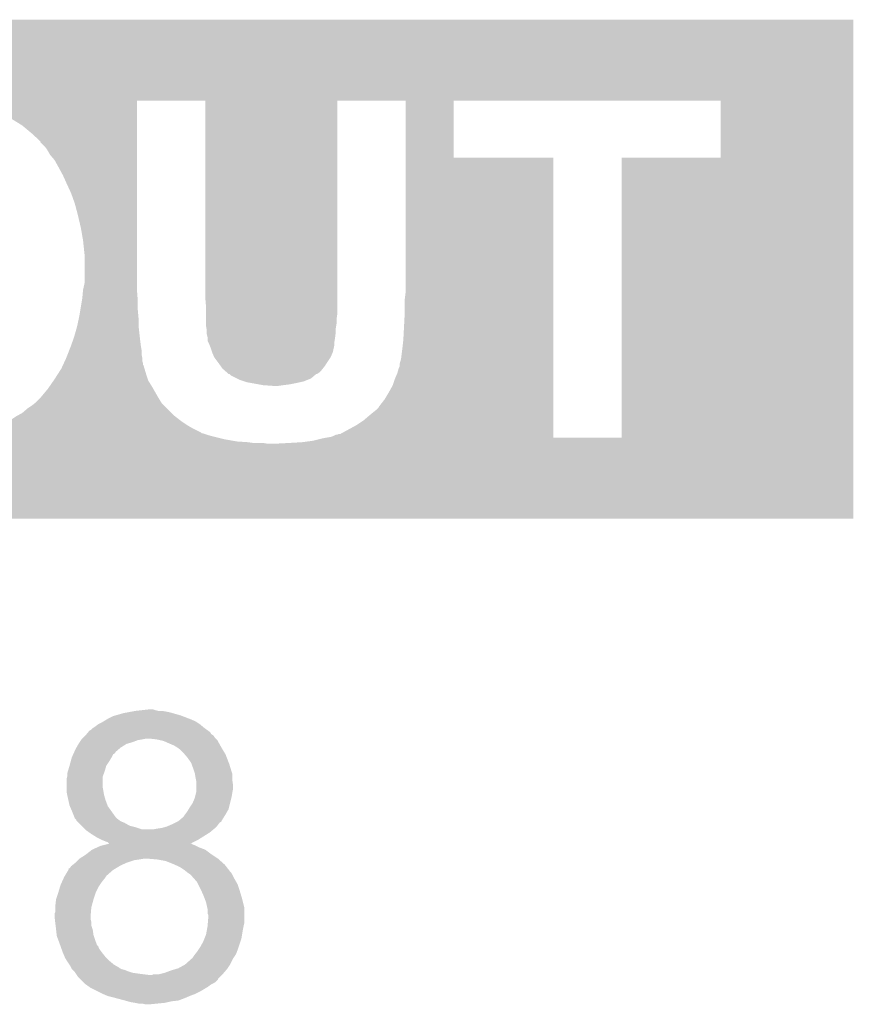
# Model space of a CAD drawing. Extents: x -52 to 48, y -3 to 57.
# Tile 81 of 96: x 21.3 to 24.13, y 40.86 to 44.19. Entities that reach past the tile are written whole.
import ezdxf

# ---------------------------------------------------------------- set-up
doc = ezdxf.new("R2010")
doc.units = 0
doc.layers.add('CLICK_SHIELD_FOR_RED_PITAYA_010', color=11, linetype='CONTINUOUS')

msp = doc.modelspace()

# ---------------------------------------------------------------- linework, layer by layer
at = {"layer": 'CLICK_SHIELD_FOR_RED_PITAYA_010'}
for points in [[(15.694686, 43.93946), (15.69469, 44.193428), (24.127454, 43.93946), (24.12746, 44.193428)], [(15.69469, 44.193428), (15.694692, 44.19346), (24.12746, 44.193428), (15.694692, 44.19346)], [(20.995642, 43.93692), (20.982938, 43.93946), (24.127454, 43.93692), (24.127454, 43.93946)], [(21.0566, 43.93184), (21.01088, 43.93692), (24.127454, 43.93184), (24.127454, 43.93692)], [(21.08454, 43.92676), (21.0566, 43.93184), (24.127454, 43.92676), (24.127454, 43.93184)], [(21.115028, 43.919138), (21.08454, 43.92676), (24.127454, 43.919138), (24.127454, 43.92676)], [(21.115044, 43.919134), (21.115028, 43.919138), (22.379962, 43.919134), (22.611054, 43.919138)], [(21.145498, 43.91152), (21.115044, 43.919134), (21.70178, 43.91152), (21.701782, 43.919134)], [(21.17852, 43.901362), (21.145498, 43.91152), (21.70178, 43.901362), (21.70178, 43.91152)], [(21.21154, 43.88866), (21.17852, 43.901362), (21.70178, 43.88866), (21.70178, 43.901362)], [(21.932894, 43.919118), (21.701782, 43.919134), (22.37996, 43.919118), (22.379962, 43.919134)], [(21.9329, 43.25112), (21.932894, 43.919118), (22.37994, 43.25112), (22.37996, 43.919118)], [(22.611056, 43.919134), (22.611054, 43.919138), (22.773662, 43.919134), (23.677854, 43.919138)], [(22.611062, 43.726122), (22.611056, 43.919134), (22.773646, 43.726122), (22.773662, 43.919134)], [(23.677858, 43.726106), (23.677854, 43.919138), (24.12745, 43.726106), (24.127454, 43.919138)], [(21.2471, 43.87342), (21.21154, 43.88866), (21.70178, 43.87342), (21.70178, 43.88866)], [(21.28012, 43.85564), (21.2471, 43.87342), (21.701778, 43.85564), (21.70178, 43.87342)], [(21.31314, 43.83532), (21.28012, 43.85564), (21.701778, 43.83532), (21.701778, 43.85564)], [(21.343618, 43.80992), (21.31314, 43.83532), (21.701778, 43.80992), (21.701778, 43.83532)], [(21.3741, 43.781974), (21.343618, 43.80992), (21.701776, 43.781974), (21.701778, 43.80992)], [(21.374106, 43.779428), (21.3741, 43.781974), (21.701776, 43.779428), (21.701776, 43.781974)], [(21.38934, 43.764198), (21.374106, 43.779428), (21.701776, 43.764198), (21.701776, 43.779428)], [(21.396962, 43.754038), (21.38934, 43.764198), (21.701776, 43.754038), (21.701776, 43.764198)], [(21.40712, 43.73626), (21.396962, 43.754038), (21.701774, 43.73626), (21.701776, 43.754038)], [(21.422362, 43.718472), (21.40712, 43.73626), (21.701774, 43.718472), (21.701774, 43.73626)], [(22.611062, 43.7261), (22.611062, 43.726122), (23.111432, 43.7261), (22.773646, 43.726122)], [(22.61108, 43.2689), (22.611062, 43.7261), (23.11145, 43.2689), (23.111432, 43.7261)], [(23.342578, 42.778686), (23.342606, 43.726078), (24.127432, 42.778686), (24.12745, 43.726078)], [(23.342606, 43.726078), (23.677858, 43.726106), (24.12745, 43.726078), (24.12745, 43.726106)], [(21.43506, 43.69562), (21.422362, 43.718472), (21.701774, 43.69562), (21.701774, 43.718472)], [(21.4503, 43.667682), (21.43506, 43.69562), (21.701772, 43.667682), (21.701774, 43.69562)], [(21.463, 43.63974), (21.4503, 43.667682), (21.701772, 43.63974), (21.701772, 43.667682)], [(21.47824, 43.60672), (21.463, 43.63974), (21.70177, 43.60672), (21.701772, 43.63974)], [(21.490938, 43.57116), (21.47824, 43.60672), (21.70177, 43.57116), (21.70177, 43.60672)], [(21.5011, 43.53306), (21.490938, 43.57116), (21.701768, 43.53306), (21.70177, 43.57116)], [(21.51126, 43.48988), (21.5011, 43.53306), (21.701766, 43.48988), (21.701768, 43.53306)], [(21.51888, 43.446702), (21.51126, 43.48988), (21.701764, 43.446702), (21.701766, 43.48988)], [(21.52396, 43.398438), (21.51888, 43.446702), (21.701764, 43.398438), (21.701764, 43.446702)], [(21.52396, 43.301918), (21.52396, 43.398438), (21.70176, 43.301918), (21.701764, 43.398438)], [(21.51888, 43.279058), (21.52396, 43.301918), (21.70176, 43.279058), (21.70176, 43.301918)], [(21.51634, 43.25112), (21.518418, 43.273978), (21.70352, 43.25112), (21.70176, 43.273978)], [(21.518418, 43.273978), (21.51888, 43.279058), (21.70176, 43.273978), (21.70176, 43.279058)], [(22.60854, 43.248578), (22.61108, 43.2689), (23.11145, 43.248578), (23.11145, 43.2689)], [(21.509566, 43.210478), (21.514646, 43.24096), (21.7043, 43.210478), (21.7043, 43.24096)], [(21.514646, 43.24096), (21.51634, 43.25112), (21.7043, 43.24096), (21.70352, 43.25112)], [(21.93544, 43.220642), (21.9329, 43.25112), (22.37994, 43.220642), (22.37994, 43.25112)], [(22.60854, 43.2054), (22.60854, 43.248578), (23.111452, 43.2054), (23.11145, 43.248578)], [(21.504546, 43.18254), (21.50618, 43.19016), (21.70684, 43.18254), (21.706148, 43.19016)], [(21.50618, 43.19016), (21.509566, 43.210478), (21.706148, 43.19016), (21.7043, 43.210478)], [(21.93544, 43.197782), (21.93544, 43.220642), (22.37994, 43.197782), (22.37994, 43.220642)], [(21.93544, 43.18), (21.93544, 43.197782), (22.3774, 43.18), (22.37994, 43.197782)], [(22.60346, 43.10888), (22.60854, 43.2054), (23.111456, 43.10888), (23.111452, 43.2054)], [(21.49856, 43.1546), (21.499104, 43.157142), (21.707124, 43.1546), (21.70684, 43.157142)], [(21.499104, 43.157142), (21.504546, 43.18254), (21.70684, 43.157142), (21.70684, 43.18254)], [(21.93544, 43.164762), (21.93544, 43.18), (22.3774, 43.164762), (22.3774, 43.18)], [(21.93544, 43.157138), (21.93544, 43.164762), (22.376128, 43.157138), (22.3774, 43.164762)], [(21.93671, 43.149522), (21.93544, 43.157138), (22.37486, 43.149522), (22.376128, 43.157138)], [(21.4884, 43.11904), (21.49856, 43.1546), (21.711074, 43.11904), (21.707124, 43.1546)], [(21.93798, 43.141898), (21.93671, 43.149522), (22.37486, 43.141898), (22.37486, 43.149522)], [(21.93798, 43.136822), (21.93798, 43.141898), (22.37486, 43.136822), (22.37486, 43.141898)], [(21.93798, 43.129198), (21.93798, 43.136822), (22.373906, 43.129198), (22.37486, 43.136822)], [(21.94052, 43.119038), (21.93798, 43.129198), (22.372636, 43.119038), (22.373906, 43.129198)], [(21.4757, 43.08348), (21.47842, 43.0911), (21.715732, 43.08348), (21.71446, 43.0911)], [(21.47842, 43.0911), (21.485678, 43.11142), (21.71446, 43.0911), (21.71192, 43.11142)], [(21.485678, 43.11142), (21.4884, 43.11904), (21.71192, 43.11142), (21.711074, 43.11904)], [(21.940522, 43.1165), (21.94052, 43.119038), (22.37232, 43.1165), (22.372636, 43.119038)], [(21.940522, 43.106336), (21.940522, 43.1165), (22.370624, 43.106336), (22.37232, 43.1165)], [(21.94306, 43.101262), (21.940522, 43.106336), (22.36978, 43.101262), (22.370624, 43.106336)], [(21.9456, 43.09618), (21.94306, 43.101262), (22.36978, 43.09618), (22.36978, 43.101262)], [(21.947632, 43.091102), (21.9456, 43.09618), (22.36978, 43.091102), (22.36978, 43.09618)], [(21.95068, 43.083482), (21.947632, 43.091102), (22.368086, 43.083482), (22.36978, 43.091102)], [(22.60092, 43.08602), (22.60346, 43.10888), (23.111456, 43.08602), (23.111456, 43.10888)], [(21.461476, 43.047922), (21.466556, 43.060622), (21.71954, 43.047922), (21.717, 43.060622)], [(21.466556, 43.060622), (21.472652, 43.075862), (21.717, 43.060622), (21.717, 43.075862)], [(21.472652, 43.075862), (21.4757, 43.08348), (21.717, 43.075862), (21.715732, 43.08348)], [(21.95576, 43.068242), (21.95068, 43.083482), (22.3647, 43.068242), (22.368086, 43.083482)], [(21.963382, 43.05046), (21.95576, 43.068242), (22.35708, 43.05046), (22.3647, 43.068242)], [(22.59584, 43.045378), (22.60092, 43.08602), (23.111458, 43.045378), (23.111456, 43.08602)], [(21.448736, 43.019982), (21.449912, 43.022532), (21.72462, 43.019982), (21.724614, 43.022532)], [(21.449912, 43.022532), (21.451082, 43.025066), (21.724614, 43.022532), (21.72208, 43.025066)], [(21.451082, 43.025066), (21.453426, 43.030142), (21.72208, 43.025066), (21.722078, 43.030142)], [(21.453426, 43.030142), (21.456944, 43.037764), (21.722078, 43.030142), (21.71954, 43.037764)], [(21.456944, 43.037764), (21.46046, 43.04538), (21.71954, 43.037764), (21.71954, 43.04538)], [(21.46046, 43.04538), (21.461476, 43.047922), (21.71954, 43.04538), (21.71954, 43.047922)], [(21.97862, 43.03014), (21.963382, 43.05046), (22.343532, 43.03014), (22.35708, 43.05046)], [(21.985878, 43.01998), (21.97862, 43.03014), (22.33676, 43.01998), (22.343532, 43.03014)], [(22.590758, 43.019976), (22.59076, 43.027598), (23.111458, 43.019976), (23.111458, 43.027598)], [(22.59076, 43.027598), (22.59584, 43.045378), (23.111458, 43.027598), (23.111458, 43.045378)], [(21.42236, 42.9768), (21.433788, 42.99458), (21.738168, 42.9768), (21.73224, 42.99458)], [(21.433788, 42.99458), (21.445218, 43.01236), (21.73224, 42.99458), (21.726908, 43.01236)], [(21.445218, 43.01236), (21.448736, 43.019982), (21.726908, 43.01236), (21.72462, 43.019982)], [(21.99132, 43.012358), (21.985878, 43.01998), (22.330662, 43.012358), (22.33676, 43.01998)], [(21.997124, 43.007282), (21.99132, 43.012358), (22.326602, 43.007282), (22.330662, 43.012358)], [(22.005836, 42.999662), (21.997124, 43.007282), (22.318982, 42.999662), (22.326602, 43.007282)], [(22.011642, 42.994584), (22.005836, 42.999662), (22.311372, 42.994584), (22.318982, 42.999662)], [(22.011646, 42.99458), (22.011642, 42.994584), (22.308826, 42.99458), (22.311372, 42.994584)], [(22.014192, 42.994574), (22.011646, 42.99458), (22.308818, 42.994574), (22.308826, 42.99458)], [(22.01927, 42.989498), (22.014192, 42.994574), (22.302894, 42.989498), (22.308818, 42.994574)], [(22.03958, 42.979342), (22.01927, 42.989498), (22.291042, 42.979342), (22.302894, 42.989498)], [(22.57552, 42.97934), (22.58314, 42.997118), (23.11146, 42.97934), (23.11146, 42.997118)], [(22.58314, 42.997118), (22.588218, 43.014898), (23.11146, 42.997118), (23.111458, 43.014898)], [(22.588218, 43.014898), (22.590758, 43.019976), (23.111458, 43.014898), (23.111458, 43.019976)], [(21.404774, 42.9514), (21.418842, 42.97172), (21.75256, 42.9514), (21.73986, 42.97172)], [(21.418842, 42.97172), (21.42236, 42.9768), (21.73986, 42.97172), (21.738168, 42.9768)], [(22.049742, 42.97426), (22.03958, 42.979342), (22.278336, 42.97426), (22.291042, 42.979342)], [(22.064976, 42.969182), (22.049742, 42.97426), (22.265642, 42.969182), (22.278336, 42.97426)], [(22.0726, 42.96664), (22.064976, 42.969182), (22.254206, 42.96664), (22.265642, 42.969182)], [(22.08657, 42.9641), (22.0726, 42.96664), (22.24278, 42.9641), (22.254206, 42.96664)], [(22.11451, 42.95902), (22.08657, 42.9641), (22.217378, 42.95902), (22.24278, 42.9641)], [(22.12848, 42.95648), (22.11451, 42.95902), (22.19706, 42.95648), (22.217378, 42.95902)], [(22.164038, 42.95394), (22.12848, 42.95648), (22.17928, 42.95394), (22.19706, 42.95648)], [(22.5552, 42.93362), (22.5679, 42.956478), (23.111462, 42.93362), (23.11146, 42.956478)], [(22.5679, 42.956478), (22.57552, 42.97934), (23.11146, 42.956478), (23.11146, 42.97934)], [(21.376216, 42.91584), (21.3995, 42.94378), (21.77288, 42.91584), (21.756916, 42.94378)], [(21.3995, 42.94378), (21.404774, 42.9514), (21.756916, 42.94378), (21.75256, 42.9514)], [(22.53996, 42.90822), (22.5552, 42.93362), (23.111462, 42.90822), (23.111462, 42.93362)], [(21.34616, 42.8879), (21.355684, 42.89552), (21.793202, 42.8879), (21.78558, 42.89552)], [(21.355684, 42.89552), (21.358858, 42.898058), (21.78558, 42.89552), (21.783888, 42.898058)], [(21.358858, 42.898058), (21.363938, 42.903138), (21.783888, 42.898058), (21.7805, 42.903138)], [(21.363938, 42.903138), (21.374102, 42.913302), (21.7805, 42.903138), (21.774404, 42.913302)], [(21.374102, 42.913302), (21.376216, 42.91584), (21.774404, 42.913302), (21.77288, 42.91584)], [(22.52218, 42.885352), (22.53996, 42.90822), (23.111464, 42.885352), (23.111462, 42.90822)], [(21.294854, 42.852342), (21.313132, 42.862498), (21.82876, 42.852342), (21.818604, 42.862498)], [(21.313132, 42.862498), (21.330918, 42.87774), (21.818604, 42.862498), (21.803362, 42.87774)], [(21.330918, 42.87774), (21.34616, 42.8879), (21.803362, 42.87774), (21.793202, 42.8879)], [(22.48662, 42.85234), (22.50186, 42.86504), (23.111464, 42.85234), (23.111464, 42.86504)], [(22.50186, 42.86504), (22.514558, 42.875198), (23.111464, 42.86504), (23.111464, 42.875198)], [(22.514558, 42.875198), (22.519638, 42.88028), (23.111464, 42.875198), (23.111464, 42.88028)], [(22.519638, 42.88028), (22.52218, 42.885352), (23.111464, 42.88028), (23.111464, 42.885352)], [(21.239482, 42.81932), (21.267418, 42.83456), (21.87448, 42.81932), (21.85162, 42.83456)], [(21.267418, 42.83456), (21.267422, 42.834562), (21.85162, 42.83456), (21.851618, 42.834562)], [(21.267422, 42.834562), (21.29028, 42.8498), (21.851618, 42.834562), (21.832028, 42.8498)], [(21.29028, 42.8498), (21.294854, 42.852342), (21.832028, 42.8498), (21.82876, 42.852342)], [(22.445982, 42.821862), (22.46884, 42.8371), (23.111466, 42.821862), (23.111464, 42.8371)], [(22.46884, 42.8371), (22.48662, 42.85234), (23.111464, 42.8371), (23.111464, 42.85234)], [(21.15947, 42.78884), (21.17852, 42.79392), (21.93798, 42.78884), (21.922736, 42.79392)], [(21.17852, 42.79392), (21.178534, 42.793926), (21.922736, 42.79392), (21.920188, 42.793926)], [(21.178534, 42.793926), (21.185128, 42.796462), (21.920188, 42.793926), (21.91765, 42.796462)], [(21.185128, 42.796462), (21.21154, 42.80662), (21.91765, 42.796462), (21.897342, 42.80662)], [(21.21154, 42.80662), (21.217128, 42.80916), (21.897342, 42.80662), (21.892262, 42.80916)], [(21.217128, 42.80916), (21.239482, 42.81932), (21.892262, 42.80916), (21.87448, 42.81932)], [(22.379936, 42.78884), (22.385016, 42.791378), (23.111466, 42.78884), (23.111466, 42.791378)], [(22.385016, 42.791378), (22.390094, 42.79138), (23.111466, 42.791378), (23.111466, 42.79138)], [(22.390094, 42.79138), (22.445982, 42.821862), (23.111466, 42.79138), (23.111466, 42.821862)], [(15.69466, 42.504392), (15.694664, 42.75836), (24.127428, 42.504392), (24.127432, 42.75836)], [(20.972782, 42.75836), (21.0185, 42.7609), (22.143718, 42.75836), (22.128478, 42.7609)], [(21.0185, 42.7609), (21.061678, 42.76344), (22.09546, 42.7609), (22.07768, 42.76344)], [(21.061678, 42.76344), (21.071838, 42.76598), (22.07768, 42.76344), (22.039578, 42.76598)], [(21.071838, 42.76598), (21.10232, 42.7736), (22.039578, 42.76598), (21.9964, 42.7736)], [(21.10232, 42.7736), (21.14042, 42.78376), (21.9964, 42.7736), (21.95576, 42.78376)], [(21.14042, 42.78376), (21.15947, 42.78884), (21.95576, 42.78376), (21.93798, 42.78884)], [(22.169122, 42.75836), (22.21738, 42.7609), (24.127432, 42.75836), (24.127432, 42.7609)], [(22.21738, 42.7609), (22.26056, 42.76344), (24.127432, 42.7609), (24.127432, 42.76344)], [(22.26056, 42.76344), (22.298658, 42.76852), (24.127432, 42.76344), (24.127432, 42.76852)], [(22.298658, 42.76852), (22.32914, 42.77614), (24.127432, 42.76852), (24.127432, 42.77614)], [(22.32914, 42.77614), (22.34184, 42.77868), (24.127432, 42.77614), (24.127432, 42.77868)], [(22.34184, 42.77868), (22.341876, 42.778686), (24.127432, 42.77868), (24.127432, 42.778686)], [(22.341876, 42.778686), (22.341972, 42.778702), (23.342578, 42.778686), (23.111466, 42.778702)], [(22.341972, 42.778702), (22.35708, 42.78122), (23.111466, 42.778702), (23.111466, 42.78122)], [(22.35708, 42.78122), (22.364698, 42.78376), (23.111466, 42.78122), (23.111466, 42.78376)], [(22.364698, 42.78376), (22.374856, 42.788838), (23.111466, 42.78376), (23.111466, 42.788838)], [(22.374856, 42.788838), (22.379936, 42.78884), (23.111466, 42.788838), (23.111466, 42.78884)], [(24.127428, 42.50436), (15.69466, 42.504392), (24.127428, 42.50436), (24.127428, 42.504392)], [(21.696678, 41.85412), (21.719558, 41.856662), (21.772882, 41.85412), (21.76272, 41.856662)], [(21.719558, 41.856662), (21.742382, 41.859198), (21.76272, 41.856662), (21.755102, 41.859198)], [(21.742382, 41.859198), (21.742402, 41.8592), (21.755102, 41.859198), (21.742402, 41.8592)], [(21.5883, 41.818558), (21.601006, 41.82618), (21.899882, 41.818558), (21.8821, 41.82618)], [(21.601006, 41.82618), (21.60524, 41.82872), (21.8821, 41.82618), (21.875498, 41.82872)], [(21.60524, 41.82872), (21.620482, 41.836342), (21.875498, 41.82872), (21.855684, 41.836342)], [(21.620482, 41.836342), (21.629372, 41.838882), (21.855684, 41.836342), (21.84908, 41.838882)], [(21.629372, 41.838882), (21.656038, 41.8465), (21.84908, 41.838882), (21.822412, 41.8465)], [(21.656038, 41.8465), (21.669584, 41.84904), (21.822412, 41.8465), (21.81352, 41.84904)], [(21.669584, 41.84904), (21.68313, 41.85158), (21.81352, 41.84904), (21.80082, 41.85158)], [(21.68313, 41.85158), (21.696678, 41.85412), (21.80082, 41.85158), (21.785582, 41.85412)], [(21.541744, 41.788082), (21.54681, 41.790622), (21.941026, 41.788082), (21.93747, 41.790622)], [(21.54681, 41.790622), (21.5519, 41.7957), (21.93747, 41.790622), (21.93036, 41.7957)], [(21.5519, 41.7957), (21.55952, 41.80078), (21.93036, 41.7957), (21.924264, 41.80078)], [(21.55952, 41.80078), (21.569682, 41.8084), (21.924264, 41.80078), (21.91512, 41.8084)], [(21.569682, 41.8084), (21.579838, 41.81348), (21.91512, 41.8084), (21.9075, 41.81348)], [(21.579838, 41.81348), (21.5883, 41.818558), (21.9075, 41.81348), (21.899882, 41.818558)], [(21.512106, 41.75506), (21.5138, 41.7576), (21.704302, 41.75506), (21.71954, 41.7576)], [(21.5138, 41.7576), (21.513802, 41.757602), (21.71954, 41.7576), (21.71955, 41.757602)], [(21.513802, 41.757602), (21.51634, 41.76014), (21.71955, 41.757602), (21.732242, 41.76014)], [(21.51634, 41.76014), (21.518878, 41.762678), (21.96846, 41.76014), (21.965922, 41.762678)], [(21.518878, 41.762678), (21.526498, 41.770298), (21.965922, 41.762678), (21.960842, 41.770298)], [(21.526498, 41.770298), (21.5265, 41.7703), (21.960842, 41.770298), (21.96084, 41.7703)], [(21.5265, 41.7703), (21.53074, 41.77539), (21.96084, 41.7703), (21.953224, 41.77539)], [(21.53074, 41.77539), (21.534962, 41.780456), (21.953224, 41.77539), (21.950682, 41.780456)], [(21.534962, 41.780456), (21.53708, 41.782998), (21.950682, 41.780456), (21.948142, 41.782998)], [(21.53708, 41.782998), (21.539198, 41.785538), (21.948142, 41.782998), (21.944588, 41.785538)], [(21.539198, 41.785538), (21.541744, 41.788082), (21.944588, 41.785538), (21.941026, 41.788082)], [(21.7678, 41.7576), (21.74494, 41.76014), (21.971, 41.7576), (21.96846, 41.76014)], [(21.779236, 41.755058), (21.7678, 41.7576), (21.973542, 41.755058), (21.971, 41.7576)], [(21.488866, 41.714432), (21.49348, 41.724578), (21.628106, 41.714432), (21.639948, 41.724578)], [(21.49348, 41.724578), (21.496382, 41.72966), (21.639948, 41.724578), (21.645882, 41.72966)], [(21.496382, 41.72966), (21.50364, 41.74236), (21.645882, 41.72966), (21.666196, 41.74236)], [(21.50364, 41.742362), (21.507026, 41.74744), (21.6662, 41.742362), (21.68398, 41.74744)], [(21.50364, 41.74236), (21.50364, 41.742362), (21.666196, 41.74236), (21.6662, 41.742362)], [(21.507026, 41.74744), (21.512106, 41.75506), (21.68398, 41.74744), (21.704302, 41.75506)], [(21.790662, 41.752518), (21.779236, 41.755058), (21.974954, 41.752518), (21.973542, 41.755058)], [(21.82622, 41.73728), (21.790662, 41.752518), (21.983418, 41.73728), (21.974954, 41.752518)], [(21.834688, 41.7322), (21.82622, 41.73728), (21.98624, 41.7322), (21.983418, 41.73728)], [(21.83892, 41.72966), (21.834688, 41.7322), (21.987766, 41.72966), (21.98624, 41.7322)], [(21.84908, 41.722038), (21.83892, 41.72966), (21.992342, 41.722038), (21.987766, 41.72966)], [(21.477314, 41.683938), (21.480778, 41.69664), (21.60778, 41.683938), (21.6154, 41.69664)], [(21.480778, 41.69664), (21.48078, 41.696642), (21.6154, 41.69664), (21.6154, 41.696642)], [(21.48078, 41.696642), (21.485396, 41.7068), (21.6154, 41.696642), (21.620484, 41.7068)], [(21.485396, 41.7068), (21.487714, 41.711896), (21.620484, 41.7068), (21.6281, 41.711896)], [(21.487714, 41.711896), (21.488866, 41.714432), (21.6281, 41.711896), (21.628106, 41.714432)], [(21.8567, 41.71442), (21.84908, 41.722038), (21.996914, 41.71442), (21.992342, 41.722038)], [(21.863222, 41.706812), (21.8567, 41.71442), (22.00148, 41.706812), (21.996914, 41.71442)], [(21.87194, 41.696642), (21.863222, 41.706812), (22.005392, 41.696642), (22.00148, 41.706812)], [(21.88464, 41.67886), (21.87194, 41.696642), (22.012228, 41.67886), (22.005392, 41.696642)], [(21.467824, 41.650918), (21.47316, 41.6687), (21.592538, 41.650918), (21.597618, 41.6687)], [(21.47316, 41.6687), (21.473162, 41.66871), (21.597618, 41.6687), (21.597622, 41.66871)], [(21.473162, 41.66871), (21.477314, 41.683938), (21.597622, 41.66871), (21.60778, 41.683938)], [(21.886546, 41.673782), (21.88464, 41.67886), (22.01418, 41.673782), (22.012228, 41.67886)], [(21.89226, 41.65854), (21.886546, 41.673782), (22.01887, 41.65854), (22.01418, 41.673782)], [(21.89734, 41.6433), (21.89226, 41.65854), (22.023558, 41.6433), (22.01887, 41.65854)], [(21.463, 41.622982), (21.464904, 41.630604), (21.58492, 41.622982), (21.584922, 41.630604)], [(21.463, 41.597582), (21.463, 41.622982), (21.58492, 41.597582), (21.58492, 41.622982)], [(21.464904, 41.630604), (21.46554, 41.633142), (21.584922, 41.630604), (21.585872, 41.633142)], [(21.46554, 41.643304), (21.467824, 41.650918), (21.589682, 41.643304), (21.592538, 41.650918)], [(21.46554, 41.633142), (21.46554, 41.643304), (21.585872, 41.633142), (21.589682, 41.643304)], [(21.897764, 41.640756), (21.89734, 41.6433), (22.02434, 41.640756), (22.023558, 41.6433)], [(21.89988, 41.62806), (21.897764, 41.640756), (22.02434, 41.62806), (22.02434, 41.640756)], [(21.901404, 41.62044), (21.89988, 41.62806), (22.02434, 41.62044), (22.02434, 41.62806)], [(21.463, 41.58488), (21.463, 41.597582), (21.58746, 41.58488), (21.58492, 41.597582)], [(21.90242, 41.615358), (21.901404, 41.62044), (22.025066, 41.615358), (22.02434, 41.62044)], [(21.90242, 41.602658), (21.90242, 41.615358), (22.02688, 41.602658), (22.025066, 41.615358)], [(21.90242, 41.589958), (21.90242, 41.602658), (22.02688, 41.589958), (22.02688, 41.602658)], [(21.90242, 41.579798), (21.90242, 41.589958), (22.024846, 41.579798), (22.02688, 41.589958)], [(21.463, 41.579802), (21.463, 41.58488), (21.588308, 41.579802), (21.58746, 41.58488)], [(21.46526, 41.56964), (21.463, 41.579802), (21.59, 41.56964), (21.588308, 41.579802)], [(21.46921, 41.551858), (21.46526, 41.56964), (21.595082, 41.551858), (21.59, 41.56964)], [(21.889718, 41.541692), (21.897338, 41.559478), (22.016718, 41.541692), (22.021164, 41.559478)], [(21.897338, 41.559478), (21.897972, 41.56202), (22.021164, 41.559478), (22.0218, 41.56202)], [(21.897972, 41.56202), (21.901784, 41.57726), (22.0218, 41.56202), (22.02434, 41.57726)], [(21.901784, 41.57726), (21.90242, 41.579798), (22.02434, 41.57726), (22.024846, 41.579798)], [(21.47316, 41.534082), (21.46921, 41.551858), (21.601748, 41.534082), (21.595082, 41.551858)], [(21.47425, 41.53154), (21.47316, 41.534082), (21.6027, 41.53154), (21.601748, 41.534082)], [(21.48078, 41.5163), (21.47425, 41.53154), (21.613586, 41.5163), (21.6027, 41.53154)], [(21.87651, 41.521378), (21.87956, 41.526462), (22.01164, 41.521378), (22.01291, 41.526462)], [(21.87956, 41.526462), (21.889718, 41.541692), (22.01291, 41.526462), (22.016718, 41.541692)], [(21.48891, 41.49598), (21.48078, 41.5163), (21.6281, 41.49598), (21.613586, 41.5163)], [(21.49094, 41.490904), (21.48891, 41.49598), (21.633178, 41.490904), (21.6281, 41.49598)], [(21.49348, 41.488362), (21.49094, 41.490904), (21.63572, 41.488362), (21.633178, 41.490904)], [(21.844424, 41.483286), (21.859238, 41.495978), (21.98878, 41.483286), (21.996714, 41.495978)], [(21.859238, 41.495978), (21.86432, 41.5036), (21.996714, 41.495978), (22.00148, 41.5036)], [(21.86432, 41.5036), (21.87194, 41.51376), (22.00148, 41.5036), (22.007286, 41.51376)], [(21.87194, 41.51376), (21.87651, 41.521378), (22.007286, 41.51376), (22.01164, 41.521378)], [(21.496014, 41.485826), (21.49348, 41.488362), (21.6391, 41.485826), (21.63572, 41.488362)], [(21.49602, 41.483276), (21.496014, 41.485826), (21.642496, 41.483276), (21.6391, 41.485826)], [(21.498556, 41.480742), (21.49602, 41.483276), (21.645872, 41.480742), (21.642496, 41.483276)], [(21.503638, 41.47566), (21.498556, 41.480742), (21.65858, 41.47566), (21.645872, 41.480742)], [(21.5138, 41.4655), (21.503638, 41.47566), (21.676358, 41.4655), (21.65858, 41.47566)], [(21.518882, 41.460418), (21.5138, 41.4655), (21.69668, 41.460418), (21.676358, 41.4655)], [(21.526498, 41.452802), (21.518882, 41.460418), (21.719538, 41.452802), (21.69668, 41.460418)], [(21.767802, 41.45534), (21.785578, 41.45788), (21.96338, 41.45534), (21.965918, 41.45788)], [(21.785578, 41.45788), (21.80336, 41.462958), (21.965918, 41.45788), (21.970996, 41.462958)], [(21.80336, 41.462958), (21.809288, 41.4655), (21.970996, 41.462958), (21.973538, 41.4655)], [(21.809288, 41.4655), (21.82114, 41.47058), (21.973538, 41.4655), (21.977348, 41.47058)], [(21.82114, 41.47058), (21.831292, 41.475658), (21.977348, 41.47058), (21.981158, 41.475658)], [(21.831292, 41.475658), (21.84145, 41.480738), (21.981158, 41.475658), (21.98876, 41.480738)], [(21.84145, 41.480738), (21.841458, 41.480746), (21.98876, 41.480738), (21.988772, 41.480746)], [(21.841458, 41.480746), (21.844424, 41.483286), (21.988772, 41.480746), (21.98878, 41.483286)], [(21.5265, 41.4528), (21.526498, 41.452802), (21.755098, 41.4528), (21.719538, 41.452802)], [(21.529038, 41.450262), (21.5265, 41.4528), (21.957284, 41.450262), (21.96033, 41.4528)], [(21.53971, 41.44264), (21.529038, 41.450262), (21.948138, 41.44264), (21.957284, 41.450262)], [(21.546822, 41.43756), (21.53971, 41.44264), (21.940008, 41.43756), (21.948138, 41.44264)], [(21.567142, 41.42486), (21.546822, 41.43756), (21.919688, 41.42486), (21.940008, 41.43756)], [(21.582378, 41.417242), (21.567142, 41.42486), (21.9075, 41.417242), (21.919688, 41.42486)], [(21.755098, 41.4528), (21.767802, 41.45534), (21.96033, 41.4528), (21.96338, 41.45534)], [(21.549362, 41.38422), (21.566122, 41.39184), (21.932898, 41.38422), (21.91258, 41.39184)], [(21.566122, 41.39184), (21.577302, 41.396922), (21.91258, 41.39184), (21.902416, 41.396922)], [(21.577302, 41.396922), (21.587378, 41.39946), (21.902416, 41.396922), (21.89734, 41.39946)], [(21.58238, 41.41724), (21.582378, 41.417242), (21.907496, 41.41724), (21.9075, 41.417242)], [(21.59508, 41.41216), (21.58238, 41.41724), (21.89739, 41.41216), (21.907496, 41.41724)], [(21.587378, 41.39946), (21.597464, 41.402), (21.89734, 41.39946), (21.889724, 41.402)], [(21.602696, 41.40962), (21.59508, 41.41216), (21.892336, 41.40962), (21.89739, 41.41216)], [(21.597464, 41.402), (21.607526, 41.404534), (21.889724, 41.402), (21.887186, 41.404534)], [(21.607742, 41.404588), (21.602696, 41.40962), (21.882326, 41.404588), (21.892336, 41.40962)], [(21.607526, 41.404534), (21.60755, 41.40454), (21.887186, 41.404534), (21.882232, 41.40454)], [(21.60755, 41.40454), (21.607742, 41.404588), (21.882232, 41.40454), (21.882326, 41.404588)], [(21.506182, 41.35374), (21.5265, 41.36644), (21.97608, 41.35374), (21.95703, 41.36644)], [(21.5265, 41.36644), (21.529766, 41.36898), (21.95703, 41.36644), (21.95322, 41.36898)], [(21.529766, 41.36898), (21.549358, 41.384218), (21.95322, 41.36898), (21.932902, 41.384218)], [(21.549358, 41.384218), (21.549362, 41.38422), (21.932902, 41.384218), (21.932898, 41.38422)], [(21.473154, 41.320728), (21.478242, 41.328342), (21.628958, 41.320728), (21.64165, 41.328342)], [(21.478242, 41.328342), (21.481414, 41.33088), (21.64165, 41.328342), (21.645882, 41.33088)], [(21.481414, 41.33088), (21.49094, 41.3385), (21.645882, 41.33088), (21.663024, 41.3385)], [(21.49094, 41.3385), (21.49348, 41.34104), (21.663024, 41.3385), (21.66874, 41.34104)], [(21.49348, 41.34104), (21.5011, 41.34866), (21.66874, 41.34104), (21.691602, 41.34866)], [(21.5011, 41.34866), (21.50364, 41.3512), (21.691602, 41.34866), (21.70938, 41.3512)], [(21.50364, 41.3512), (21.506182, 41.35374), (21.70938, 41.3512), (21.724622, 41.35374)], [(21.739884, 41.353738), (21.73986, 41.35374), (21.976082, 41.353738), (21.97608, 41.35374)], [(21.77034, 41.3512), (21.739884, 41.353738), (21.978938, 41.3512), (21.976082, 41.353738)], [(21.798282, 41.346118), (21.77034, 41.3512), (21.984656, 41.346118), (21.978938, 41.3512)], [(21.82368, 41.33596), (21.798282, 41.346118), (21.996084, 41.33596), (21.984656, 41.346118)], [(21.829402, 41.333418), (21.82368, 41.33596), (21.998942, 41.333418), (21.996084, 41.33596)], [(21.846548, 41.325798), (21.829402, 41.333418), (22.00487, 41.325798), (21.998942, 41.333418)], [(21.86178, 41.31564), (21.846548, 41.325798), (22.012772, 41.31564), (22.00487, 41.325798)], [(21.45307, 41.2877), (21.45538, 41.29278), (21.59254, 41.2877), (21.595926, 41.29278)], [(21.45538, 41.29278), (21.456904, 41.295322), (21.595926, 41.29278), (21.597622, 41.295322)], [(21.456904, 41.295322), (21.458428, 41.29786), (21.597622, 41.295322), (21.60016, 41.29786)], [(21.458428, 41.29786), (21.4691, 41.315642), (21.60016, 41.29786), (21.620482, 41.315642)], [(21.4691, 41.315642), (21.47062, 41.318174), (21.620482, 41.315642), (21.624702, 41.318174)], [(21.47062, 41.318174), (21.470652, 41.32072), (21.624702, 41.318174), (21.628946, 41.32072)], [(21.470652, 41.32072), (21.473154, 41.320728), (21.628946, 41.32072), (21.628958, 41.320728)], [(21.86813, 41.31056), (21.86178, 41.31564), (22.016722, 41.31056), (22.012772, 41.31564)], [(21.871306, 41.30802), (21.86813, 41.31056), (22.01926, 41.30802), (22.016722, 41.31056)], [(21.87448, 41.30548), (21.871306, 41.30802), (22.020954, 41.30548), (22.01926, 41.30802)], [(21.882102, 41.300398), (21.87448, 41.30548), (22.02434, 41.300398), (22.020954, 41.30548)], [(21.88464, 41.29786), (21.882102, 41.300398), (22.02561, 41.29786), (22.02434, 41.300398)], [(21.895924, 41.285162), (21.88464, 41.29786), (22.03196, 41.285162), (22.02561, 41.29786)], [(21.43506, 41.23944), (21.441156, 41.259762), (21.56206, 41.23944), (21.572222, 41.259762)], [(21.441156, 41.259762), (21.44268, 41.26484), (21.572222, 41.259762), (21.575606, 41.26484)], [(21.44268, 41.26484), (21.447298, 41.275), (21.575606, 41.26484), (21.58238, 41.275)], [(21.447298, 41.275), (21.45307, 41.2877), (21.58238, 41.275), (21.59254, 41.2877)], [(21.904962, 41.27499), (21.895924, 41.285162), (22.037772, 41.27499), (22.03196, 41.285162)], [(21.90877, 41.267378), (21.904962, 41.27499), (22.04212, 41.267378), (22.037772, 41.27499)], [(21.91766, 41.2496), (21.90877, 41.267378), (22.048048, 41.2496), (22.04212, 41.267378)], [(21.427442, 41.216582), (21.43506, 41.23944), (21.55444, 41.216582), (21.56206, 41.23944)], [(21.919918, 41.24452), (21.91766, 41.2496), (22.04974, 41.24452), (22.048048, 41.2496)], [(21.92782, 41.22674), (21.919918, 41.24452), (22.055074, 41.22674), (22.04974, 41.24452)], [(21.930678, 41.21912), (21.92782, 41.22674), (22.05736, 41.21912), (22.055074, 41.22674)], [(21.4249, 41.19372), (21.42744, 41.21658), (21.548204, 41.19372), (21.55444, 41.21658)], [(21.4249, 41.188642), (21.4249, 41.19372), (21.54682, 41.188642), (21.548204, 41.19372)], [(21.42744, 41.21658), (21.427442, 41.216582), (21.55444, 41.21658), (21.55444, 41.216582)], [(21.93544, 41.206418), (21.930678, 41.21912), (22.060536, 41.206418), (22.05736, 41.21912)], [(21.939392, 41.188638), (21.93544, 41.206418), (22.06498, 41.188638), (22.060536, 41.206418)], [(21.42236, 41.158162), (21.422362, 41.168324), (21.54428, 41.158162), (21.545126, 41.168324)], [(21.422362, 41.15816), (21.42236, 41.158162), (21.54428, 41.15816), (21.54428, 41.158162)], [(21.422362, 41.168324), (21.4249, 41.173404), (21.545126, 41.168324), (21.54555, 41.173404)], [(21.423208, 41.150542), (21.422362, 41.15816), (21.54428, 41.150542), (21.54428, 41.15816)], [(21.4249, 41.173404), (21.4249, 41.188642), (21.54555, 41.173404), (21.54682, 41.188642)], [(21.94052, 41.183558), (21.939392, 41.188638), (22.06498, 41.183558), (22.06498, 41.188638)], [(21.940522, 41.168316), (21.94052, 41.183558), (22.06498, 41.168316), (22.06498, 41.183558)], [(21.94306, 41.163236), (21.940522, 41.168316), (22.06498, 41.163236), (22.06498, 41.168316)], [(21.94306, 41.15562), (21.94306, 41.163236), (22.06498, 41.15562), (22.06498, 41.163236)], [(21.424336, 41.140382), (21.423208, 41.150542), (21.54682, 41.140382), (21.54428, 41.150542)], [(21.4249, 41.1353), (21.424336, 41.140382), (21.54682, 41.1353), (21.54682, 41.140382)], [(21.425852, 41.127684), (21.4249, 41.1353), (21.54682, 41.127684), (21.54682, 41.1353)], [(21.42744, 41.11498), (21.425852, 41.127684), (21.551054, 41.11498), (21.54682, 41.127684)], [(21.93821, 41.11244), (21.94052, 41.12514), (22.0599, 41.11244), (22.06244, 41.12514)], [(21.94052, 41.12514), (21.941366, 41.135298), (22.06244, 41.12514), (22.06498, 41.135298)], [(21.941366, 41.135298), (21.94306, 41.15562), (22.06498, 41.135298), (22.06498, 41.15562)], [(21.427724, 41.112442), (21.42744, 41.11498), (21.551898, 41.112442), (21.551054, 41.11498)], [(21.429698, 41.094662), (21.427724, 41.112442), (21.55444, 41.094662), (21.551898, 41.112442)], [(21.42998, 41.092122), (21.429698, 41.094662), (21.555288, 41.092122), (21.55444, 41.094662)], [(21.434744, 41.07942), (21.42998, 41.092122), (21.55952, 41.07942), (21.555288, 41.092122)], [(21.929342, 41.081958), (21.935438, 41.097198), (22.054818, 41.081958), (22.057358, 41.097198)], [(21.935438, 41.097198), (21.93821, 41.11244), (22.057358, 41.097198), (22.0599, 41.11244)], [(21.4376, 41.0718), (21.434744, 41.07942), (21.562382, 41.0718), (21.55952, 41.07942)], [(21.442132, 41.059114), (21.4376, 41.0718), (21.567142, 41.059114), (21.562382, 41.0718)], [(21.442138, 41.059094), (21.442132, 41.059114), (21.569664, 41.059094), (21.567142, 41.059114)], [(21.444858, 41.05148), (21.442138, 41.059094), (21.57222, 41.05148), (21.569664, 41.059094)], [(21.91512, 41.05402), (21.92528, 41.071798), (22.045506, 41.05402), (22.05143, 41.071798)], [(21.92528, 41.071798), (21.929342, 41.081958), (22.05143, 41.071798), (22.054818, 41.081958)], [(21.44758, 41.04386), (21.444858, 41.05148), (21.5773, 41.04386), (21.57222, 41.05148)], [(21.4503, 41.03624), (21.44758, 41.04386), (21.583016, 41.03624), (21.5773, 41.04386)], [(21.45139, 41.0337), (21.4503, 41.03624), (21.58492, 41.0337), (21.583016, 41.03624)], [(21.456832, 41.021002), (21.45139, 41.0337), (21.595078, 41.021002), (21.58492, 41.0337)], [(21.889718, 41.018458), (21.8948, 41.02608), (22.028572, 41.018458), (22.033652, 41.02608)], [(21.8948, 41.02608), (21.898862, 41.031158), (22.033652, 41.02608), (22.037038, 41.031158)], [(21.898862, 41.031158), (21.90496, 41.03878), (22.037038, 41.031158), (22.039896, 41.03878)], [(21.90496, 41.03878), (21.913426, 41.05148), (22.039896, 41.03878), (22.04466, 41.05148)], [(21.913426, 41.05148), (21.91512, 41.05402), (22.04466, 41.05148), (22.045506, 41.05402)], [(21.45792, 41.018462), (21.456832, 41.021002), (21.597618, 41.018462), (21.595078, 41.021002)], [(21.464018, 41.008298), (21.45792, 41.018462), (21.607782, 41.008298), (21.597618, 41.018462)], [(21.46554, 41.005758), (21.464018, 41.008298), (21.610832, 41.005758), (21.607782, 41.008298)], [(21.472314, 40.9956), (21.46554, 41.005758), (21.623022, 40.9956), (21.610832, 41.005758)], [(21.475698, 40.990522), (21.472314, 40.9956), (21.631906, 40.990522), (21.623022, 40.9956)], [(21.47824, 40.985442), (21.475698, 40.990522), (21.640792, 40.985442), (21.631906, 40.990522)], [(21.841458, 40.982898), (21.864312, 40.995598), (22.008252, 40.982898), (22.016718, 40.995598)], [(21.864312, 40.995598), (21.887176, 41.015918), (22.016718, 40.995598), (22.02688, 41.015918)], [(21.887176, 41.015918), (21.88718, 41.01592), (22.02688, 41.015918), (22.02688, 41.01592)], [(21.88718, 41.01592), (21.889718, 41.018458), (22.02688, 41.01592), (22.028572, 41.018458)], [(21.47951, 40.982902), (21.47824, 40.985442), (21.64334, 40.982902), (21.640792, 40.985442)], [(21.480778, 40.980364), (21.47951, 40.982902), (21.648412, 40.980364), (21.64334, 40.982902)], [(21.480782, 40.98036), (21.480778, 40.980364), (21.648418, 40.98036), (21.648412, 40.980364)], [(21.483322, 40.97782), (21.480782, 40.98036), (21.658578, 40.97782), (21.648418, 40.98036)], [(21.488402, 40.97274), (21.483322, 40.97782), (21.67128, 40.97274), (21.658578, 40.97782)], [(21.490938, 40.970202), (21.488402, 40.97274), (21.678896, 40.970202), (21.67128, 40.97274)], [(21.492632, 40.967662), (21.490938, 40.970202), (21.686518, 40.967662), (21.678896, 40.970202)], [(21.494328, 40.96512), (21.492632, 40.967662), (21.7043, 40.96512), (21.686518, 40.967662)], [(21.497714, 40.96004), (21.494328, 40.96512), (21.74494, 40.96004), (21.7043, 40.96512)], [(21.5011, 40.95496), (21.497714, 40.96004), (21.983698, 40.95496), (21.98878, 40.96004)], [(21.752556, 40.96004), (21.757636, 40.962578), (21.98878, 40.96004), (21.991318, 40.962578)], [(21.757636, 40.962578), (21.775418, 40.96258), (21.991318, 40.962578), (21.991322, 40.96258)], [(21.775418, 40.96258), (21.795738, 40.96766), (21.991322, 40.96258), (21.995676, 40.96766)], [(21.795738, 40.96766), (21.81606, 40.975282), (21.995676, 40.96766), (22.002208, 40.975282)], [(21.81606, 40.975282), (21.832986, 40.980358), (22.002208, 40.975282), (22.00656, 40.980358)], [(21.832986, 40.980358), (21.841458, 40.982898), (22.00656, 40.980358), (22.008252, 40.982898)], [(21.508716, 40.947344), (21.5011, 40.95496), (21.97608, 40.947344), (21.983698, 40.95496)], [(21.511266, 40.944794), (21.508716, 40.947344), (21.976074, 40.944794), (21.97608, 40.947344)], [(21.51888, 40.93718), (21.511266, 40.944794), (21.96846, 40.93718), (21.976074, 40.944794)], [(21.52396, 40.9321), (21.51888, 40.93718), (21.960838, 40.9321), (21.96846, 40.93718)], [(21.526498, 40.929562), (21.52396, 40.9321), (21.955768, 40.929562), (21.960838, 40.9321)], [(21.530064, 40.927018), (21.526498, 40.929562), (21.95069, 40.927018), (21.955768, 40.929562)], [(21.540738, 40.919398), (21.530064, 40.927018), (21.940518, 40.919398), (21.95069, 40.927018)], [(21.54429, 40.916862), (21.540738, 40.919398), (21.93629, 40.916862), (21.940518, 40.919398)], [(21.569686, 40.90416), (21.54429, 40.916862), (21.91512, 40.90416), (21.93629, 40.916862)], [(21.58492, 40.89654), (21.569686, 40.90416), (21.89988, 40.89654), (21.91512, 40.90416)], [(21.602698, 40.888922), (21.58492, 40.89654), (21.879564, 40.888922), (21.89988, 40.89654)], [(21.602706, 40.88892), (21.602698, 40.888922), (21.87956, 40.88892), (21.879564, 40.888922)], [(21.62302, 40.88384), (21.602706, 40.88892), (21.867706, 40.88384), (21.87956, 40.88892)], [(21.632546, 40.8813), (21.62302, 40.88384), (21.86178, 40.8813), (21.867706, 40.88384)], [(21.66112, 40.87368), (21.632546, 40.8813), (21.841458, 40.87368), (21.86178, 40.8813)], [(21.67001, 40.87114), (21.66112, 40.87368), (21.8186, 40.87114), (21.841458, 40.87368)], [(21.678898, 40.8686), (21.67001, 40.87114), (21.807168, 40.8686), (21.8186, 40.87114)], [(21.69414, 40.86606), (21.678898, 40.8686), (21.795738, 40.86606), (21.807168, 40.8686)], [(21.706838, 40.86352), (21.69414, 40.86606), (21.77034, 40.86352), (21.795738, 40.86606)], [(21.729698, 40.86098), (21.719538, 40.86352), (21.744942, 40.86098), (21.77034, 40.86352)]]:
    msp.add_solid(points, dxfattribs=at)

doc.saveas('drawing.dxf')
